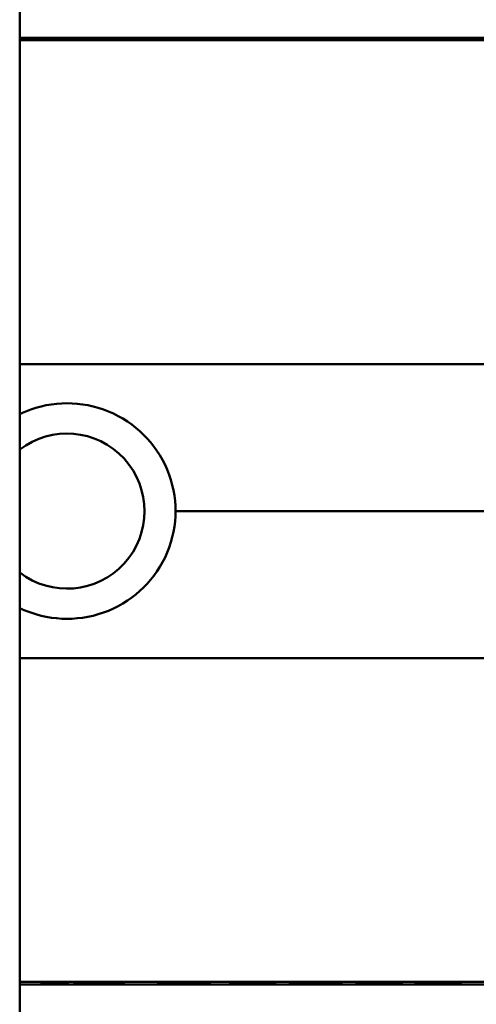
# Model space of a CAD drawing. Header units: millimetres. Extents: x 20 to 833, y 20 to 574.
# Tile 16 of 22: x 418 to 432, y 401 to 432. Entities that reach past the tile are written whole.
import ezdxf

# ---------------------------------------------------------------- set-up
doc = ezdxf.new("R2010")
doc.units = ezdxf.units.MM
doc.header["$LTSCALE"] = 2
doc.layers.add('Sichtbare Kanten(DIN)', color=7, linetype='Continuous', lineweight=50)
doc.layers.add('Sichtbare tangentiale Kanten(DIN)', color=7, linetype='Continuous', lineweight=50)

msp = doc.modelspace()

# ---------------------------------------------------------------- linework, layer by layer
at = {"layer": 'Sichtbare Kanten(DIN)'}
for p, q in [((417.546, 490.658), (417.546, 299.227)), ((437.036, 431.455), (417.546, 431.455)), ((417.546, 431.378), (447.262, 431.378)), ((418.556, 431.419), (417.974, 431.433)), ((417.974, 431.433), (418.293, 431.433)), ((418.293, 431.433), (418.293, 431.425)), ((418.293, 431.433), (418.85, 431.42)), ((418.38, 431.41), (418.38, 431.402)), ((418.556, 431.419), (418.556, 431.415)), ((419.757, 431.4), (418.789, 431.4)), ((418.821, 431.404), (419.476, 431.404)), ((419.476, 431.415), (418.822, 431.415)), ((418.85, 431.42), (418.85, 431.415)), ((418.85, 431.42), (419.477, 431.42)), ((419.476, 431.415), (419.476, 431.4)), ((419.476, 431.404), (419.476, 431.415)), ((419.476, 431.404), (419.476, 431.4)), ((419.477, 431.433), (419.758, 431.433)), ((419.477, 431.433), (419.477, 431.4)), ((419.477, 431.42), (419.477, 431.433)), ((419.477, 431.42), (419.477, 431.4)), ((419.758, 431.433), (419.757, 431.4)), ((420.279, 431.433), (421.771, 431.433)), ((420.279, 431.433), (420.279, 431.429)), ((420.279, 431.429), (420.279, 431.433)), ((421.493, 431.429), (420.279, 431.429)), ((420.292, 431.4), (420.292, 431.404)), ((420.292, 431.404), (420.292, 431.4)), ((420.292, 431.404), (421.491, 431.404)), ((421.769, 431.4), (420.292, 431.4)), ((420.425, 431.414), (420.426, 431.418)), ((421.492, 431.414), (420.425, 431.414)), ((420.426, 431.418), (421.492, 431.418)), ((420.426, 431.418), (420.426, 431.414)), ((421.491, 431.404), (421.492, 431.414)), ((421.491, 431.404), (421.491, 431.4)), ((421.492, 431.418), (421.493, 431.429)), ((421.492, 431.418), (421.492, 431.4)), ((421.492, 431.414), (421.492, 431.4)), ((421.493, 431.429), (421.493, 431.4)), ((421.771, 431.433), (421.769, 431.4)), ((422.339, 431.402), (422.413, 431.406)), ((422.413, 431.406), (422.413, 431.401)), ((422.563, 431.424), (422.563, 431.424)), ((422.563, 431.424), (422.563, 431.417)), ((422.65, 431.421), (422.65, 431.416)), ((422.963, 431.419), (422.963, 431.414)), ((423.109, 431.418), (423.109, 431.414)), ((423.321, 431.404), (423.333, 431.404)), ((423.393, 431.412), (423.38, 431.412)), ((423.511, 431.408), (423.511, 431.401)), ((424.216, 431.402), (424.29, 431.406)), ((424.29, 431.406), (424.29, 431.401)), ((424.439, 431.424), (424.439, 431.424)), ((424.439, 431.424), (424.439, 431.417)), ((424.526, 431.421), (424.526, 431.416)), ((424.84, 431.418), (424.84, 431.414)), ((424.986, 431.418), (424.986, 431.414)), ((425.198, 431.404), (425.21, 431.404)), ((425.27, 431.412), (425.257, 431.412)), ((425.388, 431.408), (425.388, 431.401)), ((426.081, 431.4), (426.082, 431.419)), ((426.359, 431.4), (426.081, 431.4)), ((426.36, 431.419), (426.359, 431.4)), ((426.938, 431.429), (426.931, 431.429)), ((427.507, 431.4), (427.508, 431.419)), ((427.785, 431.4), (427.507, 431.4)), ((427.508, 431.419), (427.508, 431.4)), ((427.786, 431.419), (427.785, 431.4)), ((428.192, 431.432), (429.684, 431.432)), ((428.192, 431.432), (428.192, 431.428)), ((428.192, 431.428), (428.192, 431.432)), ((429.406, 431.428), (428.192, 431.428)), ((428.206, 431.404), (429.405, 431.404)), ((428.206, 431.404), (428.206, 431.4)), ((428.206, 431.4), (428.206, 431.404)), ((429.683, 431.4), (428.206, 431.4)), ((428.339, 431.414), (428.339, 431.418)), ((428.339, 431.418), (428.339, 431.414)), ((428.339, 431.418), (429.406, 431.418)), ((429.405, 431.414), (428.339, 431.414)), ((429.405, 431.404), (429.405, 431.414)), ((429.405, 431.414), (429.405, 431.4)), ((429.405, 431.404), (429.405, 431.4)), ((429.406, 431.418), (429.406, 431.428)), ((429.406, 431.428), (429.406, 431.4)), ((429.406, 431.418), (429.406, 431.4)), ((429.684, 431.432), (429.683, 431.4)), ((430.267, 431.4), (430.269, 431.432)), ((430.545, 431.4), (430.267, 431.4)), ((430.269, 431.432), (430.547, 431.432)), ((430.269, 431.432), (430.269, 431.4)), ((430.546, 431.414), (430.545, 431.4)), ((430.547, 431.432), (430.546, 431.418)), ((430.546, 431.418), (431.694, 431.418)), ((430.546, 431.418), (430.546, 431.414)), ((431.694, 431.414), (430.546, 431.414)), ((431.693, 431.4), (431.694, 431.414)), ((431.971, 431.4), (431.693, 431.4)), ((431.694, 431.418), (431.695, 431.432)), ((431.694, 431.418), (431.694, 431.4)), ((431.694, 431.414), (431.694, 431.4)), ((431.695, 431.432), (431.973, 431.432)), ((431.695, 431.432), (431.695, 431.4)), ((431.973, 431.432), (431.971, 431.4)), ((437.036, 401.455), (417.546, 401.455)), ((418.233, 401.489), (418.233, 401.459)), ((419.072, 401.489), (418.233, 401.489)), ((418.233, 401.459), (419.072, 401.459)), ((419.072, 401.459), (419.072, 401.489)), ((419.282, 401.457), (419.282, 401.497)), ((420.849, 401.489), (420.849, 401.459)), ((421.91, 401.488), (422.187, 401.488)), ((421.91, 401.459), (421.91, 401.488)), ((422.187, 401.459), (421.91, 401.459)), ((422.187, 401.488), (422.187, 401.472)), ((422.187, 401.472), (423.331, 401.472)), ((422.187, 401.472), (422.187, 401.468)), ((422.187, 401.468), (422.187, 401.459)), ((423.331, 401.468), (422.187, 401.468)), ((423.331, 401.488), (423.608, 401.488)), ((423.331, 401.472), (423.331, 401.488)), ((423.331, 401.472), (423.331, 401.468)), ((423.331, 401.459), (423.331, 401.468)), ((423.608, 401.459), (423.331, 401.459)), ((423.608, 401.488), (423.608, 401.459)), ((424.191, 401.488), (425.663, 401.488)), ((424.191, 401.459), (424.191, 401.488)), ((425.678, 401.459), (424.191, 401.459)), ((424.468, 401.488), (424.468, 401.483)), ((424.468, 401.472), (424.468, 401.483)), ((425.663, 401.483), (424.468, 401.483)), ((424.468, 401.468), (424.468, 401.472)), ((424.468, 401.472), (425.531, 401.472)), ((425.531, 401.468), (424.468, 401.468)), ((424.468, 401.461), (424.468, 401.468)), ((424.468, 401.461), (425.678, 401.461)), ((425.531, 401.472), (425.531, 401.468)), ((425.663, 401.488), (425.663, 401.483)), ((425.678, 401.461), (425.678, 401.459)), ((426.082, 401.488), (426.359, 401.488)), ((426.359, 401.488), (426.359, 401.467)), ((427.504, 401.488), (427.781, 401.488)), ((427.504, 401.467), (427.504, 401.488)), ((428.344, 401.484), (428.344, 401.471)), ((428.469, 401.486), (428.469, 401.478)), ((428.474, 401.477), (428.474, 401.47)), ((428.59, 401.474), (428.602, 401.474)), ((428.661, 401.482), (428.649, 401.482)), ((428.661, 401.488), (428.661, 401.482)), ((428.878, 401.468), (428.878, 401.472)), ((429.331, 401.47), (429.331, 401.466)), ((429.418, 401.469), (429.418, 401.464)), ((429.566, 401.486), (429.566, 401.48)), ((430.215, 401.484), (430.215, 401.471)), ((430.34, 401.486), (430.34, 401.478)), ((430.345, 401.477), (430.345, 401.47)), ((430.46, 401.474), (430.473, 401.474)), ((430.532, 401.482), (430.519, 401.482)), ((430.532, 401.488), (430.532, 401.482)), ((430.749, 401.468), (430.749, 401.472)), ((431.201, 401.47), (431.201, 401.466)), ((431.288, 401.469), (431.288, 401.464)), ((431.436, 401.486), (431.436, 401.48))]:
    msp.add_line(p, q, dxfattribs=at)
msp.add_arc((419.046, 416.455), 2.458, 232.4012, 127.5988, dxfattribs=at)
for centre, major_axis, ratio, start_param, end_param in [((419.45, 431.401), (-1.327, 0.008), 0.012171, 5.452, 6.282808), ((419.391, 431.417), (-1.01, -0.008), 0.011054, 6.282232, 7.254977), ((423.806, 431.416), (-1.243, 0.007), 0.008539, 5.745807, 6.267195), ((421.028, 431.419), (-2.436, 0.012), 0.003979, 2.735207, 2.796166), ((422.736, 431.413), (-0.775, 0.004), 0.010239, 2.452004, 2.912297), ((423.375, 431.411), (-0.106, 0.001), 0.007954, 4.233479, 4.541557), ((425.681, 431.416), (-1.242, 0.007), 0.008545, 5.745492, 6.267185), ((422.723, 431.419), (-2.616, 0.013), 0.003817, 2.751869, 2.81101), ((424.606, 431.413), (-0.782, 0.005), 0.010226, 2.454807, 2.912638), ((425.252, 431.411), (-0.106, 0.001), 0.007954, 4.233479, 4.541557), ((429.526, 431.375), (3.445, -0.044), 0.011135, 2.422769, 3.141233), ((424.335, 431.375), (3.451, 0.044), 0.011103, 6.282408, 7.000747), ((412.319, 431.16), (15.189, 0.259), 0.004801, 6.282857, 6.55779), ((433.788, 3343.126), (0, -2941.666), 0.977785, 6.278142, 6.278687), ((415.44, 4459.293), (0, -4057.838), 0.978322, 0.000968, 0.001362), ((430.179, 401.486), (1.913, 0.011), 0.006639, 3.429951, 3.612913), ((428.787, 401.477), (-0.322, 0), 0.013262, 0.786802, 0.914041), ((432.049, 401.486), (1.913, 0.011), 0.006639, 3.429951, 3.612913), ((430.657, 401.477), (-0.322, 0), 0.013262, 0.786802, 0.914041)]:
    msp.add_ellipse(centre, major_axis=major_axis, ratio=ratio, start_param=start_param, end_param=end_param, dxfattribs=at)
for points in [[(418.789, 431.4), (418.463, 431.4), (418.123, 431.403), (418.123, 431.41)], [(418.822, 431.415), (418.621, 431.415), (418.381, 431.415), (418.38, 431.41)], [(422.296, 431.422), (422.268, 431.426), (422.341, 431.429), (422.575, 431.431)], [(422.448, 431.418), (422.367, 431.419), (422.314, 431.42), (422.296, 431.422)], [(422.455, 431.401), (422.419, 431.401), (422.339, 431.402), (422.339, 431.402)], [(422.413, 431.406), (422.413, 431.406), (422.654, 431.404), (422.756, 431.404)], [(422.998, 431.414), (422.727, 431.415), (422.572, 431.416), (422.448, 431.418)], [(422.838, 431.399), (422.735, 431.4), (422.583, 431.4), (422.455, 431.401)], [(422.563, 431.424), (422.563, 431.422), (422.587, 431.421), (422.65, 431.421)], [(422.575, 431.431), (422.708, 431.432), (422.869, 431.433), (423.068, 431.433)], [(422.65, 431.421), (422.715, 431.42), (422.817, 431.419), (422.963, 431.419)], [(423.332, 431.429), (423.087, 431.429), (422.883, 431.429), (422.738, 431.428)], [(422.756, 431.404), (422.942, 431.403), (423.107, 431.403), (423.266, 431.404)], [(423.429, 431.4), (423.252, 431.399), (423.08, 431.399), (422.838, 431.399)], [(422.963, 431.419), (422.985, 431.418), (423.107, 431.418), (423.109, 431.418)], [(423.38, 431.412), (423.3, 431.413), (423.179, 431.413), (422.998, 431.414)], [(423.068, 431.433), (423.131, 431.433), (423.194, 431.433), (423.264, 431.433)], [(423.109, 431.418), (423.286, 431.417), (423.408, 431.417), (423.509, 431.416)], [(423.264, 431.433), (423.508, 431.433), (423.751, 431.431), (423.793, 431.43)], [(423.729, 431.426), (423.729, 431.426), (423.542, 431.428), (423.332, 431.429)], [(423.49, 431.406), (423.534, 431.408), (423.508, 431.41), (423.424, 431.411)], [(423.768, 431.407), (423.744, 431.404), (423.637, 431.402), (423.429, 431.4)], [(423.509, 431.416), (423.664, 431.414), (423.781, 431.412), (423.778, 431.409)], [(423.793, 431.43), (423.79, 431.43), (423.729, 431.426), (423.729, 431.426)], [(423.778, 431.409), (423.777, 431.407), (423.772, 431.407), (423.768, 431.407)], [(424.173, 431.422), (424.144, 431.426), (424.218, 431.429), (424.451, 431.431)], [(424.325, 431.418), (424.244, 431.419), (424.19, 431.42), (424.173, 431.422)], [(424.332, 431.401), (424.295, 431.401), (424.216, 431.402), (424.216, 431.402)], [(424.29, 431.406), (424.29, 431.406), (424.531, 431.404), (424.632, 431.404)], [(424.875, 431.414), (424.604, 431.415), (424.448, 431.416), (424.325, 431.418)], [(424.714, 431.399), (424.612, 431.4), (424.459, 431.4), (424.332, 431.401)], [(424.439, 431.424), (424.439, 431.422), (424.464, 431.421), (424.526, 431.421)], [(424.451, 431.431), (424.585, 431.432), (424.746, 431.433), (424.945, 431.433)], [(424.526, 431.421), (424.592, 431.42), (424.694, 431.419), (424.84, 431.418)], [(425.209, 431.428), (424.963, 431.429), (424.76, 431.429), (424.615, 431.428)], [(424.632, 431.404), (424.819, 431.403), (424.984, 431.403), (425.143, 431.404)], [(425.306, 431.4), (425.128, 431.399), (424.956, 431.399), (424.714, 431.399)], [(424.84, 431.418), (424.862, 431.418), (424.984, 431.418), (424.986, 431.418)], [(425.257, 431.412), (425.176, 431.413), (425.056, 431.413), (424.875, 431.414)], [(424.945, 431.433), (425.007, 431.433), (425.071, 431.433), (425.14, 431.433)], [(424.986, 431.418), (425.163, 431.417), (425.284, 431.417), (425.386, 431.416)], [(425.14, 431.433), (425.384, 431.433), (425.627, 431.431), (425.67, 431.43)], [(425.606, 431.426), (425.606, 431.426), (425.419, 431.428), (425.209, 431.428)], [(425.367, 431.406), (425.411, 431.408), (425.385, 431.41), (425.3, 431.411)], [(425.645, 431.407), (425.621, 431.404), (425.514, 431.402), (425.306, 431.4)], [(425.386, 431.416), (425.541, 431.414), (425.658, 431.412), (425.655, 431.409)], [(425.67, 431.43), (425.666, 431.43), (425.606, 431.426), (425.606, 431.426)], [(425.655, 431.409), (425.654, 431.407), (425.649, 431.407), (425.645, 431.407)], [(428.192, 401.46), (428.213, 401.461), (428.234, 401.462), (428.255, 401.462)], [(429.143, 401.488), (429.153, 401.488), (429.164, 401.488), (429.174, 401.488)], [(429.639, 401.485), (429.615, 401.484), (429.59, 401.482), (429.566, 401.48)], [(430.062, 401.46), (430.083, 401.461), (430.104, 401.462), (430.126, 401.462)], [(431.013, 401.488), (431.024, 401.488), (431.034, 401.488), (431.045, 401.488)], [(431.51, 401.485), (431.485, 401.484), (431.461, 401.482), (431.436, 401.48)]]:
    msp.add_open_spline(points, degree=3, dxfattribs=at)
for points, knots in [([(426.931, 431.429), (426.897, 431.429), (426.862, 431.429), (426.762, 431.429), (426.698, 431.428), (426.587, 431.428), (426.542, 431.427), (426.464, 431.426), (426.434, 431.425), (426.373, 431.422), (426.36, 431.421), (426.36, 431.419)], [-0.09871822, -0.09871822, -0.09871822, -0.09871822, -0.08841169, -0.08841169, -0.06862142, -0.06862142, -0.05132957, -0.05132957, -0.03330955, -0.03330955, 0, 0, 0, 0]), ([(417.546, 419.529), (417.609, 419.559), (417.672, 419.588), (418.158, 419.786), (418.617, 419.871), (419.046, 419.871), (419.476, 419.871), (419.936, 419.786), (420.782, 419.44), (421.169, 419.178), (421.781, 418.573), (422.048, 418.189), (422.402, 417.345), (422.489, 416.886), (422.489, 416.455), (422.489, 416.455), (422.489, 416.455)], [1.9184747, 1.9184747, 1.9184747, 1.9184747, 1.9380413, 1.9380413, 2.0668318, 2.0668318, 2.0668318, 2.1958916, 2.1958916, 2.3249514, 2.3249514, 2.4542456, 2.4542456, 2.5835399, 2.5835399, 2.5835728, 2.5835728, 2.5835728, 2.5835728]), ([(417.546, 413.381), (417.609, 413.351), (417.672, 413.323), (418.158, 413.124), (418.617, 413.04), (419.476, 413.04), (419.936, 413.124), (420.782, 413.471), (421.169, 413.732), (421.781, 414.337), (422.048, 414.721), (422.402, 415.565), (422.489, 416.024), (422.489, 416.455)], [-1.1817725, -1.1817725, -1.1817725, -1.1817725, -1.1622062, -1.1622062, -1.0334154, -1.0334154, -0.9043555, -0.9043555, -0.7752956, -0.7752956, -0.6460012, -0.6460012, -0.5167398, -0.5167398, -0.5167398, -0.5167398]), ([(417.603, 401.455), (417.603, 401.455), (417.603, 401.455), (417.603, 401.455), (417.603, 401.455), (417.602, 401.455), (417.602, 401.455), (417.602, 401.455), (417.602, 401.455), (417.598, 401.455), (417.594, 401.455), (417.585, 401.455), (417.581, 401.455), (417.569, 401.455), (417.561, 401.455), (417.55, 401.455), (417.548, 401.455), (417.546, 401.455)], [0.000004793, 0.000004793, 0.000004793, 0.000004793, 0.000013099, 0.000013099, 0.000025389, 0.000025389, 0.000064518, 0.000064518, 0.000103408, 0.000103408, 0.001348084, 0.001348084, 0.002591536, 0.002591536, 0.005078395, 0.005078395, 0.005692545, 0.005692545, 0.005692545, 0.005692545]), ([(427.103, 401.455), (427.103, 401.455), (427.103, 401.455), (427.102, 401.455), (427.102, 401.455), (427.102, 401.455), (427.101, 401.455), (427.1, 401.455), (427.099, 401.455), (427.095, 401.455), (427.091, 401.455), (427.081, 401.455), (427.074, 401.455), (427.055, 401.455), (427.042, 401.455), (424.842, 401.455), (422.654, 401.455), (420.467, 401.455)], [0, 0, 0, 0, 0.000016, 0.000016, 0.0000801, 0.0000801, 0.0002083, 0.0002083, 0.0004646, 0.0004646, 0.0014898, 0.0014898, 0.0035403, 0.0035403, 0.007385, 0.007385, 0.6635937, 0.6635937, 0.6635937, 0.6635937]), ([(427.781, 401.488), (427.781, 401.48), (427.781, 401.474), (427.781, 401.467), (427.784, 401.466), (427.721, 401.463), (427.685, 401.462), (427.583, 401.461), (427.523, 401.46), (427.367, 401.459), (427.272, 401.459), (427.032, 401.459), (426.886, 401.459), (426.667, 401.459), (426.561, 401.459), (426.386, 401.46), (426.319, 401.46), (426.207, 401.462), (426.166, 401.462), (426.118, 401.464), (426.104, 401.464), (426.091, 401.466), (426.088, 401.466), (426.084, 401.467), (426.084, 401.467), (426.083, 401.467), (426.083, 401.467), (426.083, 401.467), (426.082, 401.467), (426.082, 401.467), (426.082, 401.468), (426.082, 401.468), (426.082, 401.468), (426.082, 401.468), (426.082, 401.468), (426.082, 401.468), (426.082, 401.468), (426.082, 401.468), (426.082, 401.468), (426.082, 401.468), (426.082, 401.468), (426.082, 401.473), (426.082, 401.479), (426.082, 401.488)], [0, 0, 0, 0, 0.1092334, 0.1092334, 0.1490232, 0.1490232, 0.1726138, 0.1726138, 0.1937378, 0.1937378, 0.2182547, 0.2182547, 0.2526067, 0.2526067, 0.2870093, 0.2870093, 0.3152043, 0.3152043, 0.3443314, 0.3443314, 0.3644971, 0.3644971, 0.3751144, 0.3751144, 0.3803766, 0.3803766, 0.3830492, 0.3830492, 0.38432, 0.38432, 0.3850207, 0.3850207, 0.3856281, 0.3856281, 0.3856453, 0.3856453, 0.3856529, 0.3856529, 0.385659, 0.385659, 0.3856615, 0.3856615, 0.5133178, 0.5133178, 0.5133178, 0.5133178]), ([(426.359, 401.488), (426.359, 401.482), (426.359, 401.477), (426.359, 401.472), (426.359, 401.47), (426.359, 401.469), (426.359, 401.467), (426.359, 401.467), (426.361, 401.467), (426.363, 401.466), (426.37, 401.465), (426.387, 401.464), (426.419, 401.463), (426.442, 401.463), (426.473, 401.462), (426.514, 401.462), (426.554, 401.462), (426.602, 401.461), (426.656, 401.461), (426.719, 401.461), (426.788, 401.461), (426.856, 401.461), (426.874, 401.461), (426.899, 401.461), (426.927, 401.461), (426.991, 401.461), (427.076, 401.461), (427.158, 401.461), (427.217, 401.461), (427.271, 401.461), (427.318, 401.462), (427.361, 401.462), (427.396, 401.463), (427.423, 401.463), (427.452, 401.464), (427.471, 401.464), (427.483, 401.465), (427.498, 401.466), (427.504, 401.466), (427.504, 401.467)], [0, 0, 0, 0, 0.0858896, 0.0858896, 0.0858896, 0.1279276, 0.1279276, 0.1279276, 0.1432993, 0.1432993, 0.1432993, 0.1836295, 0.1836295, 0.1836295, 0.21198, 0.21198, 0.21198, 0.2404515, 0.2404515, 0.2404515, 0.2735893, 0.2735893, 0.2735893, 0.2822713, 0.2822713, 0.2822713, 0.3015509, 0.3015509, 0.3015509, 0.3153228, 0.3153228, 0.3153228, 0.328077, 0.328077, 0.328077, 0.3418436, 0.3418436, 0.3418436, 0.3581502, 0.3581502, 0.3581502, 0.3581502]), ([(429.552, 401.468), (429.58, 401.468), (429.604, 401.467), (429.642, 401.467), (429.657, 401.466), (429.687, 401.465), (429.694, 401.464), (429.679, 401.463), (429.66, 401.462), (429.594, 401.461), (429.545, 401.46), (429.437, 401.46), (429.362, 401.459), (429.152, 401.459), (429.045, 401.459), (428.879, 401.459), (428.729, 401.459), (428.371, 401.459), (428.287, 401.46), (428.192, 401.46)], [0, 0, 0, 0, 0.0114915, 0.0114915, 0.0227532, 0.0227532, 0.0450369, 0.0450369, 0.0645561, 0.0645561, 0.0860667, 0.0860667, 0.1052546, 0.1052546, 0.12316, 0.12316, 0.1329562, 0.1329562, 0.1429345, 0.1429345, 0.1429345, 0.1429345]), ([(428.344, 401.471), (428.317, 401.472), (428.292, 401.472), (428.272, 401.473), (428.253, 401.473), (428.238, 401.474), (428.228, 401.474), (428.217, 401.475), (428.211, 401.476), (428.208, 401.476), (428.207, 401.476), (428.206, 401.477), (428.206, 401.477), (428.206, 401.477), (428.207, 401.478), (428.21, 401.478)], [0, 0, 0, 0, 0.01175174, 0.01175174, 0.01175174, 0.02263405, 0.02263405, 0.02263405, 0.03418298, 0.03418298, 0.03418298, 0.0383665, 0.0383665, 0.0383665, 0.0427469, 0.0427469, 0.0427469, 0.0427469]), ([(428.21, 401.478), (428.217, 401.48), (428.237, 401.481), (428.31, 401.484), (428.356, 401.485), (428.46, 401.486), (428.536, 401.487), (428.683, 401.488), (428.773, 401.488), (428.958, 401.489), (429.051, 401.488), (429.143, 401.488)], [0, 0, 0, 0, 0.0226843, 0.0226843, 0.0471214, 0.0471214, 0.0950996, 0.0950996, 0.1652353, 0.1652353, 0.2353795, 0.2353795, 0.2353795, 0.2353795]), ([(428.649, 401.482), (428.621, 401.482), (428.594, 401.482), (428.571, 401.481), (428.548, 401.481), (428.529, 401.481), (428.513, 401.48), (428.505, 401.48), (428.497, 401.48), (428.489, 401.479), (428.483, 401.479), (428.478, 401.479), (428.474, 401.478), (428.467, 401.478), (428.468, 401.477), (428.474, 401.477), (428.48, 401.476), (428.49, 401.476), (428.504, 401.475), (428.519, 401.475), (428.537, 401.474), (428.559, 401.474)], [0, 0, 0, 0, 0.00910864, 0.00910864, 0.00910864, 0.01796935, 0.01796935, 0.01796935, 0.02226226, 0.02226226, 0.02226226, 0.02577904, 0.02577904, 0.02577904, 0.03210922, 0.03210922, 0.03210922, 0.0373818, 0.0373818, 0.0373818, 0.04265759, 0.04265759, 0.04265759, 0.04265759]), ([(428.878, 401.468), (428.792, 401.468), (428.731, 401.469), (428.663, 401.469), (428.596, 401.469), (428.532, 401.47), (428.474, 401.47)], [0, 0, 0, 0, 0.02152225, 0.02152225, 0.02152225, 0.04305819, 0.04305819, 0.04305819, 0.04305819]), ([(428.602, 401.474), (428.734, 401.472), (428.932, 401.472), (429.181, 401.471), (429.265, 401.47), (429.419, 401.469), (429.493, 401.469), (429.552, 401.468)], [0, 0, 0, 0, 0.04648501, 0.04648501, 0.06986246, 0.06986246, 0.09248548, 0.09248548, 0.09248548, 0.09248548]), ([(429.566, 401.48), (429.419, 401.481), (429.283, 401.482), (429.052, 401.483), (428.974, 401.483), (428.819, 401.483), (428.733, 401.483), (428.661, 401.482)], [0, 0, 0, 0, 0.04647205, 0.04647205, 0.06998895, 0.06998895, 0.09284234, 0.09284234, 0.09284234, 0.09284234]), ([(428.876, 401.461), (428.939, 401.461), (429.003, 401.461), (429.065, 401.461), (429.139, 401.461), (429.189, 401.461), (429.222, 401.461), (429.27, 401.461), (429.308, 401.462), (429.342, 401.462), (429.365, 401.462), (429.383, 401.462), (429.396, 401.463), (429.41, 401.463), (429.417, 401.463), (429.418, 401.464)], [0, 0, 0, 0, 0.0188348, 0.0188348, 0.0188348, 0.0412232, 0.0412232, 0.0412232, 0.0734599, 0.0734599, 0.0734599, 0.0962138, 0.0962138, 0.0962138, 0.1202703, 0.1202703, 0.1202703, 0.1202703]), ([(429.019, 401.468), (428.995, 401.468), (428.972, 401.468), (428.948, 401.468), (428.947, 401.468), (428.936, 401.468), (428.924, 401.468), (428.908, 401.468), (428.89, 401.468), (428.878, 401.468)], [0, 0, 0, 0, 0.007243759, 0.007243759, 0.007243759, 0.007783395, 0.007783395, 0.007783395, 0.008527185, 0.008527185, 0.008527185, 0.008527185]), ([(429.331, 401.466), (429.294, 401.466), (429.244, 401.467), (429.19, 401.467), (429.135, 401.467), (429.083, 401.468), (429.019, 401.468)], [0, 0, 0, 0, 0.01715883, 0.01715883, 0.01715883, 0.03436624, 0.03436624, 0.03436624, 0.03436624]), ([(429.418, 401.464), (429.418, 401.464), (429.413, 401.465), (429.401, 401.465), (429.387, 401.465), (429.367, 401.466), (429.331, 401.466)], [0, 0, 0, 0, 0.01167029, 0.01167029, 0.01167029, 0.02361101, 0.02361101, 0.02361101, 0.02361101]), ([(431.423, 401.468), (431.45, 401.468), (431.474, 401.467), (431.513, 401.467), (431.527, 401.466), (431.558, 401.465), (431.565, 401.464), (431.55, 401.463), (431.531, 401.462), (431.464, 401.461), (431.416, 401.46), (431.307, 401.46), (431.232, 401.459), (431.022, 401.459), (430.915, 401.459), (430.75, 401.459), (430.599, 401.459), (430.242, 401.459), (430.158, 401.46), (430.062, 401.46)], [0, 0, 0, 0, 0.0114915, 0.0114915, 0.0227532, 0.0227532, 0.0450369, 0.0450369, 0.0645561, 0.0645561, 0.0860668, 0.0860668, 0.1052548, 0.1052548, 0.1231602, 0.1231602, 0.1329564, 0.1329564, 0.1429347, 0.1429347, 0.1429347, 0.1429347]), ([(430.215, 401.471), (430.187, 401.472), (430.163, 401.472), (430.142, 401.473), (430.123, 401.473), (430.109, 401.474), (430.098, 401.474), (430.087, 401.475), (430.081, 401.476), (430.078, 401.476), (430.077, 401.476), (430.076, 401.477), (430.076, 401.477), (430.076, 401.477), (430.077, 401.478), (430.08, 401.478)], [0, 0, 0, 0, 0.01175175, 0.01175175, 0.01175175, 0.02263408, 0.02263408, 0.02263408, 0.03418299, 0.03418299, 0.03418299, 0.0383665, 0.0383665, 0.0383665, 0.0427469, 0.0427469, 0.0427469, 0.0427469]), ([(430.08, 401.478), (430.087, 401.48), (430.108, 401.481), (430.181, 401.484), (430.227, 401.485), (430.331, 401.486), (430.406, 401.487), (430.554, 401.488), (430.643, 401.488), (430.828, 401.489), (430.921, 401.488), (431.013, 401.488)], [0, 0, 0, 0, 0.0226843, 0.0226843, 0.0471214, 0.0471214, 0.0950996, 0.0950996, 0.1652353, 0.1652353, 0.2353795, 0.2353795, 0.2353795, 0.2353795]), ([(430.519, 401.482), (430.491, 401.482), (430.465, 401.482), (430.441, 401.481), (430.418, 401.481), (430.399, 401.481), (430.383, 401.48), (430.376, 401.48), (430.367, 401.48), (430.36, 401.479), (430.354, 401.479), (430.348, 401.479), (430.344, 401.478), (430.338, 401.478), (430.338, 401.477), (430.345, 401.477), (430.35, 401.476), (430.36, 401.476), (430.375, 401.475), (430.389, 401.475), (430.407, 401.474), (430.43, 401.474)], [0, 0, 0, 0, 0.00910864, 0.00910864, 0.00910864, 0.01796935, 0.01796935, 0.01796935, 0.02226226, 0.02226226, 0.02226226, 0.02577904, 0.02577904, 0.02577904, 0.03210922, 0.03210922, 0.03210922, 0.0373818, 0.0373818, 0.0373818, 0.04265759, 0.04265759, 0.04265759, 0.04265759]), ([(430.749, 401.468), (430.662, 401.468), (430.602, 401.469), (430.534, 401.469), (430.466, 401.469), (430.402, 401.47), (430.345, 401.47)], [0, 0, 0, 0, 0.02152225, 0.02152225, 0.02152225, 0.04305819, 0.04305819, 0.04305819, 0.04305819]), ([(430.473, 401.474), (430.604, 401.472), (430.802, 401.472), (431.051, 401.471), (431.136, 401.47), (431.289, 401.469), (431.363, 401.469), (431.423, 401.468)], [0, 0, 0, 0, 0.04648501, 0.04648501, 0.06986245, 0.06986245, 0.09248547, 0.09248547, 0.09248547, 0.09248547]), ([(431.436, 401.48), (431.29, 401.481), (431.153, 401.482), (430.923, 401.483), (430.845, 401.483), (430.69, 401.483), (430.603, 401.483), (430.532, 401.482)], [0, 0, 0, 0, 0.04647205, 0.04647205, 0.06998895, 0.06998895, 0.09284234, 0.09284234, 0.09284234, 0.09284234]), ([(430.747, 401.461), (430.809, 401.461), (430.873, 401.461), (430.935, 401.461), (431.009, 401.461), (431.059, 401.461), (431.092, 401.461), (431.14, 401.461), (431.179, 401.462), (431.212, 401.462), (431.235, 401.462), (431.254, 401.462), (431.267, 401.463), (431.28, 401.463), (431.287, 401.463), (431.288, 401.464)], [0, 0, 0, 0, 0.0188348, 0.0188348, 0.0188348, 0.0412232, 0.0412232, 0.0412232, 0.0734599, 0.0734599, 0.0734599, 0.0962138, 0.0962138, 0.0962138, 0.1202703, 0.1202703, 0.1202703, 0.1202703]), ([(430.889, 401.468), (430.866, 401.468), (430.842, 401.468), (430.819, 401.468), (430.817, 401.468), (430.806, 401.468), (430.795, 401.468), (430.779, 401.468), (430.76, 401.468), (430.749, 401.468)], [0, 0, 0, 0, 0.007243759, 0.007243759, 0.007243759, 0.007783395, 0.007783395, 0.007783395, 0.008527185, 0.008527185, 0.008527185, 0.008527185]), ([(431.201, 401.466), (431.164, 401.466), (431.114, 401.467), (431.06, 401.467), (431.006, 401.467), (430.953, 401.468), (430.889, 401.468)], [0, 0, 0, 0, 0.01715883, 0.01715883, 0.01715883, 0.03436624, 0.03436624, 0.03436624, 0.03436624]), ([(431.288, 401.464), (431.288, 401.464), (431.284, 401.465), (431.271, 401.465), (431.258, 401.465), (431.237, 401.466), (431.201, 401.466)], [0, 0, 0, 0, 0.01167029, 0.01167029, 0.01167029, 0.02361101, 0.02361101, 0.02361101, 0.02361101])]:
    msp.add_open_spline(points, degree=3, knots=knots, dxfattribs=at)
for points, weights, knots in [([(428.255, 401.462), (428.335, 401.462), (428.411, 401.462), (428.484, 401.461), (428.525, 401.461), (428.565, 401.461), (428.605, 401.461), (428.646, 401.461), (428.687, 401.461), (428.729, 401.461), (428.765, 401.461), (428.802, 401.461), (428.839, 401.461), (428.852, 401.461), (428.864, 401.461), (428.876, 401.461)], [1, 1.00798459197, 1.00798459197, 1, 1.00194930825, 1.00194930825, 1, 1.00189086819, 1.00189086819, 1, 1, 1, 1, 1.00147352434, 1.00147352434, 1], [0, 0, 0, 0, 0.02429045, 0.02429045, 0.02429045, 0.03732361, 0.03732361, 0.03732361, 0.05061544, 0.05061544, 0.05061544, 0.06177209, 0.06177209, 0.06177209, 0.06549098, 0.06549098, 0.06549098, 0.06549098]), ([(429.174, 401.488), (429.235, 401.488), (429.294, 401.488), (429.35, 401.487), (429.41, 401.487), (429.466, 401.487), (429.521, 401.486), (429.556, 401.486), (429.591, 401.486), (429.626, 401.485), (429.63, 401.485), (429.635, 401.485), (429.639, 401.485)], [1, 0.999971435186, 0.999971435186, 1, 0.999946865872, 0.999946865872, 1, 0.999474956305, 0.999474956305, 1, 1, 1, 1], [0, 0, 0, 0, 0.01792662, 0.01792662, 0.01792662, 0.0358754, 0.0358754, 0.0358754, 0.04736768, 0.04736768, 0.04736768, 0.04890663, 0.04890663, 0.04890663, 0.04890663]), ([(430.126, 401.462), (430.206, 401.462), (430.282, 401.462), (430.355, 401.461), (430.395, 401.461), (430.435, 401.461), (430.475, 401.461), (430.516, 401.461), (430.558, 401.461), (430.599, 401.461), (430.636, 401.461), (430.673, 401.461), (430.71, 401.461), (430.722, 401.461), (430.735, 401.461), (430.747, 401.461)], [1, 1.00798459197, 1.00798459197, 1, 1.00194930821, 1.00194930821, 1, 1.00189086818, 1.00189086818, 1, 1, 1, 1, 1.00147352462, 1.00147352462, 1], [0, 0, 0, 0, 0.02429045, 0.02429045, 0.02429045, 0.03732361, 0.03732361, 0.03732361, 0.05061544, 0.05061544, 0.05061544, 0.06177209, 0.06177209, 0.06177209, 0.06549098, 0.06549098, 0.06549098, 0.06549098]), ([(431.045, 401.488), (431.106, 401.488), (431.164, 401.488), (431.221, 401.487), (431.28, 401.487), (431.337, 401.487), (431.391, 401.486), (431.426, 401.486), (431.461, 401.486), (431.496, 401.485), (431.501, 401.485), (431.505, 401.485), (431.51, 401.485)], [1, 0.999971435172, 0.999971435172, 1, 0.999946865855, 0.999946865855, 1, 0.999474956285, 0.999474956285, 1, 1, 1, 1], [0, 0, 0, 0, 0.01792662, 0.01792662, 0.01792662, 0.0358754, 0.0358754, 0.0358754, 0.04736768, 0.04736768, 0.04736768, 0.04890663, 0.04890663, 0.04890663, 0.04890663])]:
    msp.add_rational_spline(points, weights, degree=3, knots=knots, dxfattribs=at)
at = {"layer": 'Sichtbare tangentiale Kanten(DIN)'}
for p, q in [((418.821, 431.404), (418.821, 431.4)), ((422.575, 431.431), (422.575, 431.425)), ((422.756, 431.404), (422.756, 431.4)), ((423.068, 431.433), (423.068, 431.429)), ((423.264, 431.433), (423.264, 431.429)), ((423.266, 431.404), (423.266, 431.4)), ((423.321, 431.404), (423.321, 431.4)), ((423.333, 431.404), (423.333, 431.4)), ((423.49, 431.406), (423.49, 431.401)), ((423.509, 431.416), (423.509, 431.409)), ((424.451, 431.431), (424.451, 431.425)), ((424.632, 431.404), (424.632, 431.4)), ((424.945, 431.433), (424.945, 431.429)), ((425.14, 431.433), (425.14, 431.429)), ((425.143, 431.404), (425.143, 431.4)), ((425.198, 431.404), (425.198, 431.4)), ((425.21, 431.404), (425.21, 431.4)), ((425.367, 431.406), (425.367, 431.401)), ((425.386, 431.416), (425.386, 431.409)), ((426.082, 431.419), (426.082, 431.4)), ((426.934, 431.433), (426.934, 431.429)), ((427.508, 431.419), (427.508, 431.4)), ((417.546, 421.113), (442.498, 421.113)), ((442.458, 416.455), (422.489, 416.455)), ((417.546, 411.797), (442.498, 411.797)), ((417.546, 401.533), (447.263, 401.533)), ((428.649, 401.488), (428.649, 401.482)), ((429.019, 401.471), (429.019, 401.468)), ((430.519, 401.488), (430.519, 401.482)), ((430.889, 401.471), (430.889, 401.468))]:
    msp.add_line(p, q, dxfattribs=at)

doc.saveas('drawing.dxf')
